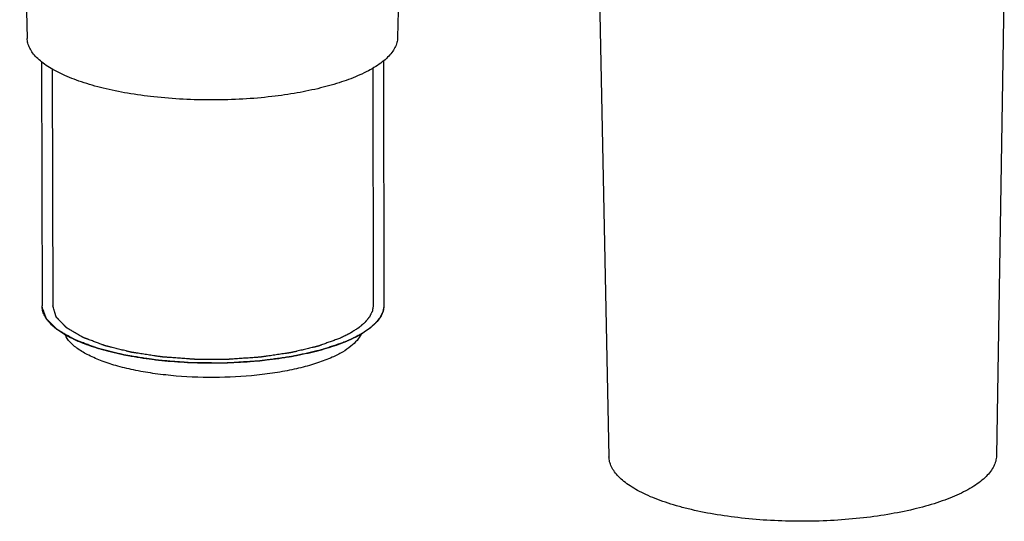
# Model space of a CAD drawing. Header units: millimetres. Extents: x 37 to 570, y 22 to 398.
# Tile 30 of 52: x 417 to 452, y 200 to 218. Entities that reach past the tile are written whole.
import ezdxf

# ---------------------------------------------------------------- set-up
doc = ezdxf.new("R2010")
doc.units = ezdxf.units.MM
doc.header["$LTSCALE"] = 32.67
doc.layers.add('00_COMPONENTS', color=7, linetype='CONTINUOUS')

msp = doc.modelspace()

# ---------------------------------------------------------------- linework, layer by layer
at = {"layer": '00_COMPONENTS', "color": 7}
for p, q in [((417.345, 225.902), (417.61, 217.113)), ((430.749, 222.612), (430.609, 217.143)), ((437.644, 220.854), (438.028, 202.431)), ((451.905, 219.529), (451.627, 202.462)), ((418.111, 216.29), (418.131, 207.724)), ((430.111, 216.318), (430.131, 207.751))]:
    msp.add_line(p, q, dxfattribs=at)
at = {"layer": '00_COMPONENTS', "color": 4}
for p, q in [((418.487, 216.035), (418.506, 207.725)), ((429.737, 216.061), (429.756, 207.75))]:
    msp.add_line(p, q, dxfattribs=at)
at = {"layer": '00_COMPONENTS', "color": 7}
for points, knots in [([(422.058, 215.06), (421.748, 215.094), (421.15, 215.177), (420.298, 215.351), (419.645, 215.535), (419.176, 215.705), (418.863, 215.837), (418.582, 215.977), (418.334, 216.124), (418.12, 216.278), (417.941, 216.436), (417.799, 216.6), (417.695, 216.768), (417.629, 216.939), (417.611, 217.056), (417.61, 217.113)], [0, 0, 0, 0, 0.181028, 0.350006, 0.503706, 0.574009, 0.639592, 0.70028, 0.755988, 0.806738, 0.852701, 0.89424, 0.93197, 0.96681, 1, 1, 1, 1]), ([(430.609, 217.143), (430.608, 217.084), (430.59, 216.962), (430.52, 216.785), (430.409, 216.611), (430.258, 216.441), (430.068, 216.277), (429.84, 216.119), (429.576, 215.967), (429.385, 215.875), (429.284, 215.83)], [0, 0, 0, 0, 0.090859, 0.186526, 0.290583, 0.405649, 0.533423, 0.674871, 0.830399, 1, 1, 1, 1]), ([(429.284, 215.83), (429.075, 215.737), (428.621, 215.566), (427.885, 215.359), (427.067, 215.19), (426.494, 215.107), (426.197, 215.073)], [0, 0, 0, 0, 0.214575, 0.455425, 0.718777, 1, 1, 1, 1]), ([(426.197, 215.073), (425.858, 215.033), (425.169, 214.974), (424.129, 214.943), (423.088, 214.968), (422.398, 215.023), (422.058, 215.06)], [0, 0, 0, 0, 0.246956, 0.499842, 0.752808, 1, 1, 1, 1]), ([(418.132, 207.689), (418.132, 207.695), (418.131, 207.702), (418.131, 207.711), (418.131, 207.717), (418.131, 207.721), (418.131, 207.724)], [0, 0, 0, 0, 0.5, 0.625, 0.75, 1, 1, 1, 1]), ([(428.907, 206.52), (428.809, 206.476), (428.604, 206.392), (428.16, 206.236), (427.544, 206.067), (426.744, 205.908), (425.881, 205.793), (424.977, 205.723), (424.052, 205.701), (423.129, 205.728), (422.23, 205.802), (421.376, 205.921), (420.589, 206.084), (419.986, 206.256), (419.553, 206.414), (419.266, 206.537), (419.008, 206.668), (418.78, 206.805), (418.585, 206.947), (418.423, 207.095), (418.294, 207.247), (418.201, 207.403), (418.144, 207.562), (418.131, 207.671), (418.131, 207.724)], [0, 0, 0, 0, 0.027764, 0.057469, 0.122227, 0.193165, 0.268899, 0.34787, 0.428406, 0.508786, 0.587291, 0.662268, 0.732183, 0.795691, 0.824704, 0.851743, 0.876738, 0.899655, 0.920512, 0.939384, 0.956434, 0.971931, 0.986275, 1, 1, 1, 1]), ([(430.131, 207.751), (430.131, 207.696), (430.117, 207.582), (430.056, 207.415), (429.955, 207.252), (429.815, 207.093), (429.639, 206.939), (429.427, 206.79), (429.18, 206.648), (429.002, 206.562), (428.907, 206.52)], [0, 0, 0, 0, 0.090955, 0.186385, 0.290079, 0.404825, 0.532439, 0.673953, 0.829807, 1, 1, 1, 1]), ([(430.13, 207.713), (430.125, 207.688), (430.118, 207.651), (430.109, 207.608), (430.104, 207.583), (430.101, 207.565), (430.098, 207.549), (430.095, 207.537), (430.094, 207.529), (430.092, 207.523), (430.092, 207.519), (430.091, 207.516), (430.091, 207.515), (430.09, 207.513), (430.089, 207.512), (430.087, 207.507), (430.083, 207.5), (430.079, 207.491), (430.074, 207.482), (430.068, 207.469), (430.058, 207.448), (430.043, 207.418), (430.028, 207.387), (430.017, 207.366), (430.011, 207.353), (430.007, 207.344), (430.002, 207.335), (429.999, 207.328), (429.997, 207.324), (429.996, 207.322), (429.995, 207.32), (429.994, 207.319), (429.992, 207.316), (429.989, 207.312), (429.984, 207.306), (429.977, 207.298), (429.968, 207.286), (429.955, 207.27), (429.94, 207.251), (429.925, 207.233), (429.911, 207.214), (429.896, 207.196), (429.881, 207.177), (429.868, 207.162), (429.859, 207.149), (429.851, 207.14), (429.845, 207.132), (429.841, 207.127), (429.838, 207.124), (429.836, 207.121), (429.834, 207.119), (429.831, 207.116), (429.825, 207.111), (429.817, 207.104), (429.807, 207.095), (429.794, 207.084), (429.778, 207.069), (429.758, 207.052), (429.739, 207.034), (429.719, 207.017), (429.699, 206.999), (429.68, 206.982), (429.664, 206.968), (429.651, 206.956), (429.642, 206.949), (429.636, 206.943), (429.632, 206.939), (429.629, 206.937), (429.627, 206.935), (429.625, 206.934), (429.623, 206.932), (429.617, 206.928), (429.607, 206.922), (429.595, 206.913), (429.583, 206.905), (429.567, 206.894), (429.538, 206.875), (429.497, 206.847), (429.457, 206.819), (429.428, 206.799), (429.412, 206.788), (429.399, 206.78), (429.387, 206.772), (429.378, 206.765), (429.372, 206.761), (429.369, 206.759), (429.367, 206.758), (429.365, 206.757), (429.36, 206.754), (429.354, 206.751), (429.344, 206.745), (429.331, 206.739), (429.311, 206.728), (429.285, 206.714), (429.255, 206.697), (429.214, 206.675), (429.163, 206.648), (429.102, 206.615), (429.061, 206.593), (429.041, 206.582)], [0, 0, 0, 0, 0.0625, 0.09375, 0.109375, 0.125, 0.140625, 0.148438, 0.15625, 0.160156, 0.164062, 0.166016, 0.166992, 0.167969, 0.169922, 0.171875, 0.179688, 0.1875, 0.195312, 0.203125, 0.21875, 0.25, 0.28125, 0.296875, 0.304688, 0.3125, 0.320312, 0.328125, 0.330078, 0.332031, 0.333008, 0.333984, 0.335938, 0.339844, 0.34375, 0.351562, 0.359375, 0.375, 0.390625, 0.40625, 0.421875, 0.4375, 0.453125, 0.46875, 0.476562, 0.484375, 0.492188, 0.496094, 0.498047, 0.5, 0.501953, 0.503906, 0.507812, 0.515625, 0.523438, 0.53125, 0.546875, 0.5625, 0.578125, 0.59375, 0.609375, 0.625, 0.640625, 0.648438, 0.65625, 0.660156, 0.664062, 0.666016, 0.666992, 0.667969, 0.669922, 0.671875, 0.679688, 0.6875, 0.695312, 0.703125, 0.71875, 0.75, 0.78125, 0.796875, 0.804688, 0.8125, 0.820312, 0.828125, 0.830078, 0.832031, 0.833008, 0.833984, 0.835938, 0.839844, 0.84375, 0.851562, 0.859375, 0.875, 0.890625, 0.90625, 0.9375, 0.96875, 1, 1, 1, 1]), ([(430.131, 207.751), (430.131, 207.748), (430.131, 207.742), (430.131, 207.735), (430.131, 207.73), (430.131, 207.727), (430.131, 207.725), (430.13, 207.723), (430.13, 207.721), (430.13, 207.718), (430.13, 207.715), (430.13, 207.713)], [0, 0, 0, 0, 0.25, 0.5, 0.625, 0.6875, 0.75, 0.8125, 0.84375, 0.875, 1, 1, 1, 1]), ([(428.767, 206.459), (428.713, 206.441), (428.605, 206.405), (428.471, 206.36), (428.363, 206.323), (428.283, 206.296), (428.202, 206.269), (428.121, 206.242), (428.054, 206.219), (428.007, 206.203), (427.98, 206.194), (427.96, 206.187), (427.943, 206.181), (427.93, 206.177), (427.921, 206.174), (427.914, 206.172), (427.91, 206.17), (427.907, 206.169), (427.903, 206.168), (427.896, 206.167), (427.886, 206.165), (427.87, 206.161), (427.851, 206.157), (427.819, 206.149), (427.779, 206.141), (427.732, 206.13), (427.668, 206.116), (427.589, 206.098), (427.494, 206.077), (427.399, 206.056), (427.304, 206.035), (427.208, 206.013), (427.129, 205.996), (427.066, 205.981), (427.018, 205.971), (426.978, 205.962), (426.947, 205.955), (426.927, 205.95), (426.911, 205.947), (426.901, 205.945), (426.894, 205.943), (426.89, 205.942), (426.886, 205.942), (426.88, 205.941), (426.867, 205.939), (426.847, 205.937), (426.821, 205.933), (426.794, 205.929), (426.759, 205.925), (426.697, 205.916), (426.609, 205.904), (426.504, 205.89), (426.398, 205.876), (426.292, 205.861), (426.186, 205.847), (426.098, 205.835), (426.028, 205.825), (425.975, 205.818), (425.922, 205.811), (425.878, 205.805), (425.843, 205.8), (425.816, 205.797), (425.794, 205.794), (425.779, 205.791), (425.77, 205.79), (425.764, 205.789), (425.757, 205.789), (425.747, 205.788), (425.731, 205.787), (425.708, 205.786), (425.68, 205.784), (425.642, 205.782), (425.596, 205.779), (425.54, 205.776), (425.484, 205.772), (425.409, 205.768), (425.316, 205.762), (425.204, 205.755), (425.092, 205.748), (424.98, 205.741), (424.868, 205.734), (424.775, 205.729), (424.7, 205.724), (424.653, 205.721), (424.616, 205.719), (424.593, 205.717), (424.576, 205.716), (424.567, 205.716), (424.557, 205.716), (424.546, 205.716), (424.527, 205.716), (424.503, 205.716), (424.465, 205.717), (424.418, 205.717), (424.361, 205.717), (424.285, 205.718), (424.153, 205.719), (423.963, 205.72), (423.774, 205.722), (423.641, 205.723), (423.565, 205.723), (423.509, 205.724), (423.461, 205.724), (423.423, 205.724), (423.4, 205.725), (423.381, 205.725), (423.369, 205.725), (423.359, 205.725), (423.35, 205.725), (423.334, 205.727), (423.311, 205.728), (423.274, 205.731), (423.228, 205.735), (423.154, 205.741), (423.062, 205.748), (422.951, 205.756), (422.841, 205.765), (422.73, 205.773), (422.619, 205.782), (422.527, 205.789), (422.453, 205.795), (422.398, 205.799), (422.343, 205.803), (422.296, 205.807), (422.26, 205.81), (422.232, 205.812), (422.209, 205.814), (422.193, 205.815), (422.184, 205.816), (422.176, 205.816), (422.17, 205.817), (422.161, 205.819), (422.146, 205.821), (422.124, 205.824), (422.098, 205.828), (422.063, 205.834), (422.019, 205.841), (421.967, 205.849), (421.914, 205.857), (421.844, 205.868), (421.757, 205.881), (421.652, 205.897), (421.547, 205.914), (421.442, 205.93), (421.338, 205.946), (421.25, 205.96), (421.189, 205.969), (421.154, 205.975), (421.128, 205.979), (421.106, 205.982), (421.088, 205.985), (421.077, 205.986), (421.069, 205.988), (421.063, 205.989), (421.059, 205.989), (421.055, 205.99), (421.048, 205.992), (421.039, 205.994), (421.024, 205.998), (421.005, 206.003), (420.974, 206.01), (420.936, 206.02), (420.891, 206.031), (420.83, 206.046), (420.754, 206.065), (420.662, 206.088), (420.571, 206.111), (420.48, 206.133), (420.404, 206.152), (420.343, 206.168), (420.297, 206.179), (420.252, 206.19), (420.206, 206.202), (420.168, 206.211), (420.138, 206.219), (420.119, 206.223), (420.103, 206.227), (420.094, 206.23), (420.087, 206.231), (420.084, 206.232), (420.08, 206.233), (420.076, 206.235), (420.07, 206.237), (420.062, 206.24), (420.05, 206.245), (420.034, 206.251), (420.015, 206.258), (419.99, 206.268), (419.958, 206.279), (419.92, 206.294), (419.87, 206.313), (419.807, 206.336), (419.731, 206.365), (419.655, 206.393), (419.579, 206.422), (419.516, 206.446), (419.466, 206.465), (419.428, 206.479), (419.396, 206.491), (419.371, 206.5), (419.352, 206.507), (419.333, 206.515), (419.317, 206.52), (419.305, 206.525), (419.295, 206.529), (419.287, 206.532), (419.282, 206.534), (419.279, 206.535), (419.276, 206.536), (419.275, 206.537), (419.272, 206.538), (419.268, 206.541), (419.262, 206.544), (419.255, 206.548), (419.245, 206.554), (419.233, 206.561), (419.219, 206.569), (419.205, 206.577), (419.186, 206.588), (419.162, 206.602), (419.133, 206.619), (419.095, 206.641), (419.048, 206.668), (418.99, 206.701), (418.933, 206.735), (418.876, 206.768), (418.828, 206.795), (418.79, 206.817), (418.762, 206.834), (418.738, 206.848), (418.719, 206.859), (418.705, 206.867), (418.693, 206.874), (418.683, 206.879), (418.677, 206.883), (418.672, 206.886), (418.669, 206.887), (418.667, 206.888), (418.666, 206.889), (418.666, 206.89), (418.665, 206.891), (418.662, 206.893), (418.659, 206.897), (418.654, 206.901), (418.65, 206.906), (418.644, 206.912), (418.633, 206.922), (418.618, 206.937), (418.6, 206.956), (418.582, 206.974), (418.564, 206.992), (418.54, 207.016), (418.509, 207.046), (418.473, 207.083), (418.437, 207.119), (418.407, 207.149), (418.383, 207.174), (418.364, 207.192), (418.346, 207.21), (418.328, 207.228), (418.313, 207.243), (418.303, 207.254), (418.296, 207.26), (418.292, 207.265), (418.287, 207.269), (418.284, 207.272), (418.282, 207.275), (418.281, 207.276), (418.28, 207.276), (418.28, 207.277), (418.279, 207.279), (418.278, 207.281), (418.277, 207.284), (418.276, 207.288), (418.274, 207.294), (418.271, 207.302), (418.267, 207.312), (418.263, 207.325), (418.257, 207.341), (418.25, 207.36), (418.241, 207.386), (418.229, 207.418), (418.215, 207.457), (418.201, 207.496), (418.183, 207.547), (418.16, 207.612), (418.141, 207.663), (418.132, 207.689)], [0, 0, 0, 0, 0.015625, 0.03125, 0.039062, 0.046875, 0.054688, 0.0625, 0.070312, 0.074219, 0.076172, 0.078125, 0.080078, 0.081055, 0.082031, 0.08252, 0.083008, 0.083252, 0.083496, 0.083984, 0.084961, 0.085938, 0.087891, 0.089844, 0.09375, 0.097656, 0.101562, 0.109375, 0.117188, 0.125, 0.132812, 0.140625, 0.148438, 0.152344, 0.15625, 0.160156, 0.162109, 0.164062, 0.165039, 0.166016, 0.166504, 0.166748, 0.166992, 0.16748, 0.167969, 0.169922, 0.171875, 0.173828, 0.175781, 0.179688, 0.1875, 0.195312, 0.203125, 0.210938, 0.21875, 0.226562, 0.230469, 0.234375, 0.238281, 0.242188, 0.244141, 0.246094, 0.248047, 0.249023, 0.249512, 0.25, 0.250488, 0.250977, 0.251953, 0.253906, 0.255859, 0.257812, 0.261719, 0.265625, 0.269531, 0.273438, 0.28125, 0.289062, 0.296875, 0.304688, 0.3125, 0.320312, 0.324219, 0.328125, 0.330078, 0.332031, 0.333008, 0.333496, 0.333984, 0.334961, 0.335938, 0.337891, 0.339844, 0.34375, 0.347656, 0.351562, 0.359375, 0.375, 0.390625, 0.398438, 0.402344, 0.40625, 0.410156, 0.412109, 0.414062, 0.415039, 0.416016, 0.416504, 0.416992, 0.417969, 0.419922, 0.421875, 0.425781, 0.429688, 0.4375, 0.445312, 0.453125, 0.460938, 0.46875, 0.476562, 0.480469, 0.484375, 0.488281, 0.492188, 0.494141, 0.496094, 0.498047, 0.499023, 0.499512, 0.5, 0.500488, 0.500977, 0.501953, 0.503906, 0.505859, 0.507812, 0.511719, 0.515625, 0.519531, 0.523438, 0.53125, 0.539062, 0.546875, 0.554688, 0.5625, 0.570312, 0.574219, 0.576172, 0.578125, 0.580078, 0.581055, 0.582031, 0.58252, 0.583008, 0.583252, 0.583496, 0.583984, 0.584961, 0.585938, 0.587891, 0.589844, 0.59375, 0.597656, 0.601562, 0.609375, 0.617188, 0.625, 0.632812, 0.640625, 0.644531, 0.648438, 0.652344, 0.65625, 0.660156, 0.662109, 0.664062, 0.665039, 0.666016, 0.666504, 0.666748, 0.666992, 0.66748, 0.667969, 0.668945, 0.669922, 0.671875, 0.673828, 0.675781, 0.679688, 0.683594, 0.6875, 0.695312, 0.703125, 0.710938, 0.71875, 0.726562, 0.730469, 0.734375, 0.738281, 0.740234, 0.742188, 0.744141, 0.746094, 0.74707, 0.748047, 0.749023, 0.749512, 0.749756, 0.75, 0.750244, 0.750488, 0.750977, 0.751953, 0.75293, 0.753906, 0.755859, 0.757812, 0.759766, 0.761719, 0.765625, 0.769531, 0.773438, 0.78125, 0.789062, 0.796875, 0.804688, 0.8125, 0.816406, 0.820312, 0.824219, 0.826172, 0.828125, 0.830078, 0.831055, 0.832031, 0.83252, 0.833008, 0.833252, 0.833374, 0.833496, 0.83374, 0.833984, 0.834961, 0.835938, 0.836914, 0.837891, 0.839844, 0.84375, 0.847656, 0.851562, 0.855469, 0.859375, 0.867188, 0.875, 0.882812, 0.890625, 0.894531, 0.898438, 0.902344, 0.90625, 0.910156, 0.912109, 0.913086, 0.914062, 0.915039, 0.916016, 0.91626, 0.916504, 0.916626, 0.916748, 0.916992, 0.91748, 0.917969, 0.918945, 0.919922, 0.921875, 0.923828, 0.925781, 0.929688, 0.933594, 0.9375, 0.945312, 0.953125, 0.960938, 0.96875, 0.984375, 1, 1, 1, 1]), ([(428.312, 205.919), (428.146, 205.845), (427.785, 205.709), (427.201, 205.543), (426.551, 205.407), (425.599, 205.268), (424.351, 205.188), (423.095, 205.228), (422.117, 205.335), (421.436, 205.449), (420.812, 205.595), (420.258, 205.77), (419.785, 205.97), (419.452, 206.162), (419.239, 206.328), (419.078, 206.483), (418.983, 206.616), (418.942, 206.709)], [0, 0, 0, 0, 0.055294, 0.117284, 0.185025, 0.257364, 0.410461, 0.565233, 0.63962, 0.710139, 0.775544, 0.834762, 0.886968, 0.931695, 0.951274, 0.96908, 1, 1, 1, 1]), ([(429.325, 206.733), (429.29, 206.654), (429.186, 206.496), (428.962, 206.287), (428.665, 206.089), (428.436, 205.975), (428.312, 205.919)], [0, 0, 0, 0, 0.194622, 0.422987, 0.690943, 1, 1, 1, 1]), ([(428.907, 206.52), (428.906, 206.519), (428.903, 206.518), (428.9, 206.517), (428.898, 206.516), (428.896, 206.515), (428.895, 206.515), (428.895, 206.514), (428.894, 206.514), (428.893, 206.514), (428.892, 206.513), (428.89, 206.512), (428.886, 206.511), (428.882, 206.508), (428.877, 206.506), (428.87, 206.504), (428.859, 206.499), (428.843, 206.492), (428.823, 206.483), (428.807, 206.476), (428.796, 206.471), (428.789, 206.469), (428.783, 206.466), (428.776, 206.463), (428.77, 206.461), (428.767, 206.459)], [0, 0, 0, 0, 0.0625, 0.09375, 0.125, 0.140625, 0.15625, 0.164062, 0.167969, 0.171875, 0.179688, 0.1875, 0.21875, 0.25, 0.28125, 0.3125, 0.375, 0.5, 0.625, 0.75, 0.8125, 0.84375, 0.875, 0.9375, 1, 1, 1, 1]), ([(429.041, 206.582), (429.039, 206.581), (429.037, 206.58), (429.034, 206.579), (429.032, 206.578), (429.031, 206.577), (429.03, 206.576), (429.029, 206.576), (429.029, 206.576), (429.028, 206.576), (429.027, 206.575), (429.024, 206.574), (429.021, 206.572), (429.017, 206.57), (429.012, 206.568), (429.006, 206.565), (428.995, 206.56), (428.98, 206.553), (428.961, 206.544), (428.946, 206.537), (428.935, 206.532), (428.928, 206.529), (428.923, 206.527), (428.916, 206.524), (428.91, 206.521), (428.907, 206.52)], [0, 0, 0, 0, 0.0625, 0.09375, 0.125, 0.140625, 0.15625, 0.164062, 0.167969, 0.171875, 0.179688, 0.1875, 0.21875, 0.25, 0.28125, 0.3125, 0.375, 0.5, 0.625, 0.75, 0.8125, 0.84375, 0.875, 0.9375, 1, 1, 1, 1]), ([(450.24, 201.081), (450.13, 201.031), (449.898, 200.936), (449.396, 200.76), (448.7, 200.568), (447.796, 200.389), (446.821, 200.258), (445.799, 200.179), (444.753, 200.153), (443.71, 200.182), (442.693, 200.265), (441.727, 200.399), (440.967, 200.554), (440.403, 200.703), (440.016, 200.823), (439.659, 200.953), (439.332, 201.092), (439.038, 201.239), (438.779, 201.393), (438.556, 201.554), (438.37, 201.721), (438.222, 201.892), (438.114, 202.068), (438.046, 202.248), (438.029, 202.371), (438.028, 202.431)], [0, 0, 0, 0, 0.027722, 0.057377, 0.122016, 0.192818, 0.268408, 0.347238, 0.427649, 0.50793, 0.586374, 0.661336, 0.731288, 0.763963, 0.794903, 0.823983, 0.851102, 0.876188, 0.899207, 0.920168, 0.939147, 0.956295, 0.971873, 0.986268, 1, 1, 1, 1]), ([(451.627, 202.462), (451.626, 202.4), (451.609, 202.272), (451.537, 202.085), (451.421, 201.902), (451.263, 201.724), (451.064, 201.551), (450.825, 201.384), (450.547, 201.225), (450.347, 201.128), (450.24, 201.081)], [0, 0, 0, 0, 0.090886, 0.186472, 0.290408, 0.405368, 0.53309, 0.674562, 0.8302, 1, 1, 1, 1])]:
    msp.add_open_spline(points, degree=3, knots=knots, dxfattribs=at)
at = {"layer": '00_COMPONENTS', "color": 4}
for points, knots in [([(428.609, 206.596), (428.559, 206.578), (428.46, 206.542), (428.337, 206.497), (428.238, 206.461), (428.164, 206.435), (428.09, 206.408), (428.015, 206.381), (427.954, 206.358), (427.91, 206.343), (427.886, 206.334), (427.867, 206.327), (427.852, 206.321), (427.839, 206.317), (427.832, 206.314), (427.825, 206.312), (427.822, 206.311), (427.819, 206.309), (427.815, 206.308), (427.808, 206.307), (427.799, 206.305), (427.784, 206.301), (427.766, 206.297), (427.736, 206.29), (427.699, 206.281), (427.655, 206.27), (427.596, 206.256), (427.522, 206.238), (427.433, 206.217), (427.344, 206.196), (427.256, 206.175), (427.167, 206.153), (427.093, 206.136), (427.034, 206.122), (426.989, 206.111), (426.952, 206.102), (426.923, 206.095), (426.904, 206.091), (426.89, 206.087), (426.88, 206.085), (426.874, 206.083), (426.87, 206.083), (426.866, 206.082), (426.861, 206.081), (426.852, 206.08), (426.842, 206.078), (426.825, 206.076), (426.804, 206.073), (426.778, 206.069), (426.744, 206.064), (426.685, 206.055), (426.601, 206.043), (426.499, 206.028), (426.398, 206.013), (426.297, 205.999), (426.195, 205.984), (426.094, 205.969), (426.009, 205.956), (425.942, 205.947), (425.9, 205.94), (425.866, 205.935), (425.841, 205.932), (425.819, 205.929), (425.805, 205.926), (425.796, 205.925), (425.79, 205.924), (425.783, 205.924), (425.774, 205.923), (425.759, 205.922), (425.737, 205.921), (425.71, 205.919), (425.675, 205.916), (425.63, 205.913), (425.559, 205.908), (425.471, 205.902), (425.365, 205.895), (425.258, 205.887), (425.152, 205.88), (425.046, 205.873), (424.939, 205.865), (424.851, 205.859), (424.789, 205.855), (424.753, 205.852), (424.727, 205.851), (424.7, 205.849), (424.68, 205.847), (424.667, 205.846), (424.66, 205.846), (424.653, 205.846), (424.644, 205.846), (424.633, 205.846), (424.614, 205.846), (424.591, 205.846), (424.555, 205.846), (424.509, 205.846), (424.454, 205.846), (424.38, 205.846), (424.251, 205.846), (424.068, 205.847), (423.884, 205.847), (423.755, 205.847), (423.682, 205.847), (423.627, 205.848), (423.581, 205.848), (423.544, 205.848), (423.521, 205.848), (423.503, 205.848), (423.491, 205.848), (423.482, 205.848), (423.475, 205.848), (423.469, 205.849), (423.456, 205.85), (423.436, 205.851), (423.409, 205.853), (423.383, 205.855), (423.348, 205.857), (423.286, 205.862), (423.198, 205.868), (423.092, 205.876), (422.986, 205.884), (422.88, 205.892), (422.774, 205.899), (422.686, 205.906), (422.616, 205.911), (422.563, 205.915), (422.51, 205.919), (422.466, 205.922), (422.43, 205.925), (422.404, 205.927), (422.382, 205.928), (422.366, 205.929), (422.358, 205.93), (422.351, 205.93), (422.345, 205.931), (422.336, 205.933), (422.322, 205.935), (422.301, 205.938), (422.276, 205.942), (422.242, 205.947), (422.2, 205.953), (422.15, 205.961), (422.1, 205.968), (422.033, 205.979), (421.95, 205.991), (421.849, 206.006), (421.749, 206.022), (421.648, 206.037), (421.548, 206.052), (421.464, 206.065), (421.406, 206.074), (421.372, 206.079), (421.347, 206.083), (421.326, 206.086), (421.31, 206.088), (421.299, 206.09), (421.291, 206.091), (421.286, 206.092), (421.281, 206.093), (421.278, 206.093), (421.271, 206.095), (421.262, 206.097), (421.248, 206.101), (421.23, 206.105), (421.2, 206.112), (421.164, 206.121), (421.12, 206.132), (421.062, 206.147), (420.989, 206.165), (420.902, 206.186), (420.815, 206.208), (420.727, 206.229), (420.64, 206.251), (420.567, 206.269), (420.509, 206.283), (420.466, 206.294), (420.429, 206.303), (420.4, 206.31), (420.382, 206.314), (420.367, 206.318), (420.358, 206.32), (420.352, 206.322), (420.348, 206.323), (420.345, 206.324), (420.341, 206.325), (420.335, 206.328), (420.328, 206.331), (420.315, 206.335), (420.3, 206.341), (420.282, 206.348), (420.257, 206.357), (420.214, 206.373), (420.153, 206.396), (420.08, 206.424), (420.006, 206.451), (419.933, 206.479), (419.86, 206.507), (419.798, 206.53), (419.75, 206.548), (419.713, 206.562), (419.682, 206.574), (419.658, 206.583), (419.639, 206.59), (419.621, 206.597), (419.606, 206.602), (419.594, 206.607), (419.586, 206.61), (419.58, 206.612), (419.575, 206.614), (419.571, 206.615), (419.568, 206.617), (419.566, 206.617), (419.564, 206.618), (419.562, 206.62), (419.559, 206.621), (419.556, 206.623), (419.551, 206.626), (419.546, 206.629), (419.537, 206.635), (419.526, 206.641), (419.512, 206.649), (419.499, 206.657), (419.481, 206.668), (419.458, 206.681), (419.431, 206.697), (419.395, 206.718), (419.35, 206.744), (419.296, 206.776), (419.242, 206.807), (419.188, 206.839), (419.143, 206.865), (419.107, 206.887), (419.08, 206.902), (419.058, 206.916), (419.04, 206.926), (419.026, 206.934), (419.015, 206.941), (419.006, 206.946), (419.001, 206.949), (418.996, 206.952), (418.993, 206.954), (418.991, 206.955), (418.99, 206.955), (418.99, 206.956), (418.989, 206.957), (418.987, 206.959), (418.983, 206.963), (418.979, 206.967), (418.975, 206.971), (418.969, 206.977), (418.959, 206.988), (418.945, 207.002), (418.928, 207.02), (418.911, 207.038), (418.894, 207.055), (418.871, 207.079), (418.843, 207.109), (418.809, 207.144), (418.775, 207.179), (418.747, 207.209), (418.724, 207.232), (418.707, 207.25), (418.69, 207.268), (418.673, 207.285), (418.659, 207.3), (418.649, 207.31), (418.644, 207.316), (418.639, 207.321), (418.635, 207.325), (418.632, 207.329), (418.63, 207.331), (418.629, 207.332), (418.628, 207.332), (418.628, 207.333), (418.627, 207.334), (418.627, 207.336), (418.626, 207.339), (418.625, 207.343), (418.623, 207.349), (418.62, 207.357), (418.617, 207.366), (418.614, 207.379), (418.609, 207.394), (418.603, 207.412), (418.596, 207.437), (418.586, 207.467), (418.575, 207.504), (418.563, 207.541), (418.548, 207.59), (418.529, 207.651), (418.514, 207.7), (418.506, 207.725)], [0, 0, 0, 0, 0.015625, 0.03125, 0.039062, 0.046875, 0.054688, 0.0625, 0.070312, 0.074219, 0.076172, 0.078125, 0.080078, 0.081055, 0.082031, 0.08252, 0.083008, 0.083252, 0.083496, 0.083984, 0.084961, 0.085938, 0.087891, 0.089844, 0.09375, 0.097656, 0.101562, 0.109375, 0.117188, 0.125, 0.132812, 0.140625, 0.148438, 0.152344, 0.15625, 0.160156, 0.162109, 0.164062, 0.165039, 0.166016, 0.166504, 0.166748, 0.166992, 0.16748, 0.167969, 0.168945, 0.169922, 0.171875, 0.173828, 0.175781, 0.179688, 0.1875, 0.195312, 0.203125, 0.210938, 0.21875, 0.226562, 0.234375, 0.238281, 0.242188, 0.244141, 0.246094, 0.248047, 0.249023, 0.249512, 0.25, 0.250488, 0.250977, 0.251953, 0.253906, 0.255859, 0.257812, 0.261719, 0.265625, 0.273438, 0.28125, 0.289062, 0.296875, 0.304688, 0.3125, 0.320312, 0.324219, 0.326172, 0.328125, 0.330078, 0.332031, 0.33252, 0.333008, 0.333496, 0.333984, 0.334961, 0.335938, 0.337891, 0.339844, 0.34375, 0.347656, 0.351562, 0.359375, 0.375, 0.390625, 0.398438, 0.402344, 0.40625, 0.410156, 0.412109, 0.414062, 0.415039, 0.416016, 0.416504, 0.416992, 0.41748, 0.417969, 0.419922, 0.421875, 0.423828, 0.425781, 0.429688, 0.4375, 0.445312, 0.453125, 0.460938, 0.46875, 0.476562, 0.480469, 0.484375, 0.488281, 0.492188, 0.494141, 0.496094, 0.498047, 0.499023, 0.499512, 0.5, 0.500488, 0.500977, 0.501953, 0.503906, 0.505859, 0.507812, 0.511719, 0.515625, 0.519531, 0.523438, 0.53125, 0.539062, 0.546875, 0.554688, 0.5625, 0.570312, 0.574219, 0.576172, 0.578125, 0.580078, 0.581055, 0.582031, 0.58252, 0.583008, 0.583252, 0.583496, 0.583984, 0.584961, 0.585938, 0.587891, 0.589844, 0.59375, 0.597656, 0.601562, 0.609375, 0.617188, 0.625, 0.632812, 0.640625, 0.648438, 0.652344, 0.65625, 0.660156, 0.662109, 0.664062, 0.665039, 0.666016, 0.666504, 0.666748, 0.666992, 0.66748, 0.667969, 0.668945, 0.669922, 0.671875, 0.673828, 0.675781, 0.679688, 0.6875, 0.695312, 0.703125, 0.710938, 0.71875, 0.726562, 0.730469, 0.734375, 0.738281, 0.740234, 0.742188, 0.744141, 0.746094, 0.74707, 0.748047, 0.748535, 0.749023, 0.749512, 0.749756, 0.75, 0.750244, 0.750488, 0.750977, 0.751465, 0.751953, 0.75293, 0.753906, 0.755859, 0.757812, 0.759766, 0.761719, 0.765625, 0.769531, 0.773438, 0.78125, 0.789062, 0.796875, 0.804688, 0.8125, 0.816406, 0.820312, 0.824219, 0.826172, 0.828125, 0.830078, 0.831055, 0.832031, 0.83252, 0.833008, 0.833252, 0.833374, 0.833496, 0.83374, 0.833984, 0.834961, 0.835938, 0.836914, 0.837891, 0.839844, 0.84375, 0.847656, 0.851562, 0.855469, 0.859375, 0.867188, 0.875, 0.882812, 0.890625, 0.894531, 0.898438, 0.902344, 0.90625, 0.910156, 0.912109, 0.913086, 0.914062, 0.915039, 0.916016, 0.91626, 0.916504, 0.916626, 0.916748, 0.916992, 0.91748, 0.917969, 0.918945, 0.919922, 0.921875, 0.923828, 0.925781, 0.929688, 0.933594, 0.9375, 0.945312, 0.953125, 0.960938, 0.96875, 0.984375, 1, 1, 1, 1]), ([(429.756, 207.75), (429.754, 207.738), (429.75, 207.712), (429.744, 207.673), (429.739, 207.641), (429.735, 207.616), (429.732, 207.596), (429.729, 207.58), (429.727, 207.567), (429.726, 207.559), (429.725, 207.553), (429.724, 207.549), (429.724, 207.546), (429.723, 207.545), (429.723, 207.543), (429.722, 207.541), (429.719, 207.536), (429.716, 207.529), (429.711, 207.52), (429.707, 207.51), (429.701, 207.497), (429.69, 207.475), (429.675, 207.443), (429.659, 207.412), (429.649, 207.389), (429.643, 207.377), (429.638, 207.367), (429.633, 207.358), (429.63, 207.351), (429.628, 207.346), (429.627, 207.344), (429.626, 207.342), (429.625, 207.341), (429.623, 207.338), (429.619, 207.334), (429.614, 207.328), (429.608, 207.32), (429.598, 207.308), (429.585, 207.292), (429.57, 207.274), (429.555, 207.255), (429.54, 207.236), (429.524, 207.218), (429.509, 207.199), (429.497, 207.184), (429.486, 207.171), (429.48, 207.164), (429.475, 207.157), (429.471, 207.153), (429.468, 207.149), (429.466, 207.146), (429.465, 207.145), (429.464, 207.143), (429.462, 207.142), (429.461, 207.141), (429.457, 207.138), (429.453, 207.134), (429.448, 207.13), (429.441, 207.124), (429.432, 207.116), (429.418, 207.104), (429.4, 207.089), (429.379, 207.072), (429.358, 207.054), (429.337, 207.036), (429.316, 207.018), (429.295, 207), (429.278, 206.985), (429.264, 206.973), (429.255, 206.965), (429.248, 206.959), (429.243, 206.956), (429.24, 206.953), (429.239, 206.951), (429.236, 206.95), (429.234, 206.948), (429.227, 206.944), (429.217, 206.938), (429.204, 206.929), (429.19, 206.92), (429.172, 206.909), (429.141, 206.889), (429.097, 206.861), (429.053, 206.832), (429.021, 206.812), (429.004, 206.801), (428.99, 206.792), (428.977, 206.784), (428.967, 206.777), (428.96, 206.773), (428.958, 206.771), (428.955, 206.77), (428.953, 206.768), (428.948, 206.766), (428.941, 206.763), (428.93, 206.757), (428.917, 206.75), (428.895, 206.74), (428.868, 206.726), (428.836, 206.71), (428.793, 206.688), (428.738, 206.661), (428.674, 206.628), (428.63, 206.607), (428.609, 206.596)], [0, 0, 0, 0, 0.03125, 0.0625, 0.09375, 0.109375, 0.125, 0.140625, 0.148438, 0.15625, 0.160156, 0.164062, 0.166016, 0.166992, 0.167969, 0.169922, 0.171875, 0.179688, 0.1875, 0.195312, 0.203125, 0.21875, 0.25, 0.28125, 0.296875, 0.304688, 0.3125, 0.320312, 0.328125, 0.330078, 0.332031, 0.333008, 0.333984, 0.335938, 0.339844, 0.34375, 0.351562, 0.359375, 0.375, 0.390625, 0.40625, 0.421875, 0.4375, 0.453125, 0.46875, 0.476562, 0.484375, 0.488281, 0.492188, 0.496094, 0.498047, 0.499023, 0.5, 0.500977, 0.501953, 0.503906, 0.507812, 0.511719, 0.515625, 0.523438, 0.53125, 0.546875, 0.5625, 0.578125, 0.59375, 0.609375, 0.625, 0.640625, 0.648438, 0.65625, 0.660156, 0.664062, 0.666016, 0.666992, 0.667969, 0.669922, 0.671875, 0.679688, 0.6875, 0.695312, 0.703125, 0.71875, 0.75, 0.78125, 0.796875, 0.804688, 0.8125, 0.820312, 0.828125, 0.830078, 0.832031, 0.833008, 0.833984, 0.835938, 0.839844, 0.84375, 0.851562, 0.859375, 0.875, 0.890625, 0.90625, 0.9375, 0.96875, 1, 1, 1, 1])]:
    msp.add_open_spline(points, degree=3, knots=knots, dxfattribs=at)

doc.saveas('drawing.dxf')
